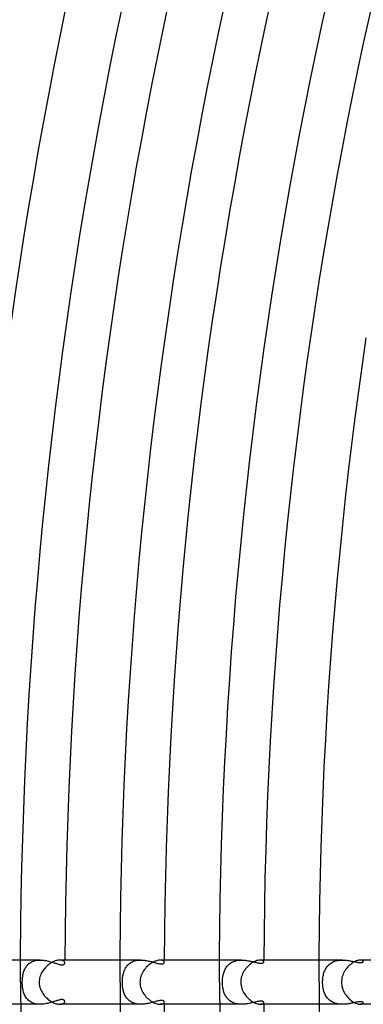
# Model space of a CAD drawing. Header units: millimetres. Extents: x -535 to 535, y -535 to 535.
# Tile 17 of 106: x -426 to -395, y -2 to 87. Entities that reach past the tile are written whole.
import ezdxf

# ---------------------------------------------------------------- set-up
doc = ezdxf.new("R2010")
doc.units = ezdxf.units.MM
doc.layers.add('HIDDEN', color=7, linetype='Continuous')
doc.layers.add('THICK', color=7, linetype='Continuous')

msp = doc.modelspace()

# ---------------------------------------------------------------- linework, layer by layer
at = {"layer": 'HIDDEN'}
for p, q in [((-424.22, 2), (-425.996, 2)), ((-425.167, 1.729), (-425.09, 1.78)), ((-425.09, 1.78), (-425.008, 1.826)), ((-425.008, 1.826), (-424.921, 1.867)), ((-424.921, 1.867), (-424.83, 1.903)), ((-424.83, 1.903), (-424.735, 1.933)), ((-424.735, 1.933), (-424.637, 1.957)), ((-424.637, 1.957), (-424.536, 1.976)), ((-424.536, 1.976), (-424.432, 1.99)), ((-424.432, 1.99), (-424.326, 1.997)), ((-424.326, 1.997), (-424.22, 2)), ((-424.22, 2), (-424.112, 1.998)), ((-424.112, 1.998), (-424.005, 1.99)), ((-424.005, 1.99), (-423.897, 1.979)), ((-423.897, 1.979), (-423.791, 1.964)), ((-423.791, 1.964), (-423.686, 1.946)), ((-423.686, 1.946), (-423.581, 1.925)), ((-423.581, 1.925), (-423.478, 1.901)), ((-423.478, 1.901), (-423.377, 1.875)), ((-423.377, 1.875), (-423.278, 1.847)), ((-423.278, 1.847), (-423.181, 1.819)), ((-423.181, 1.819), (-423.086, 1.789)), ((-423.086, 1.789), (-422.993, 1.76)), ((-422.358, 1.997), (-422.433, 2)), ((-422.289, 1.987), (-422.358, 1.997)), ((-422.228, 1.972), (-422.289, 1.987)), ((-422.173, 1.953), (-422.228, 1.972)), ((-422.126, 1.929), (-422.173, 1.953)), ((-422.086, 1.902), (-422.126, 1.929)), ((-422.054, 1.872), (-422.086, 1.902)), ((-422.029, 1.84), (-422.054, 1.872)), ((-422.011, 1.807), (-422.029, 1.84)), ((-422, 1.773), (-422.011, 1.807)), ((-415.115, 2), (-416.995, 2)), ((-416.028, 1.767), (-415.951, 1.811)), ((-415.951, 1.811), (-415.87, 1.851)), ((-415.87, 1.851), (-415.785, 1.887)), ((-415.785, 1.887), (-415.697, 1.917)), ((-415.697, 1.917), (-415.606, 1.943)), ((-415.606, 1.943), (-415.511, 1.964)), ((-415.511, 1.964), (-415.415, 1.98)), ((-415.415, 1.98), (-415.316, 1.991)), ((-415.316, 1.991), (-415.216, 1.998)), ((-415.216, 1.998), (-415.115, 2)), ((-415.115, 2), (-415.01, 1.998)), ((-415.01, 1.998), (-414.905, 1.991)), ((-414.905, 1.991), (-414.801, 1.981)), ((-414.801, 1.981), (-414.697, 1.968)), ((-414.697, 1.968), (-414.594, 1.952)), ((-414.594, 1.952), (-414.492, 1.932)), ((-414.492, 1.932), (-414.392, 1.911)), ((-414.392, 1.911), (-414.294, 1.888)), ((-414.294, 1.888), (-414.197, 1.864)), ((-414.197, 1.864), (-414.103, 1.839)), ((-414.103, 1.839), (-414.01, 1.814)), ((-414.01, 1.814), (-413.921, 1.788)), ((-413.921, 1.788), (-413.834, 1.764)), ((-413.29, 1.996), (-413.369, 2)), ((-413.221, 1.985), (-413.29, 1.996)), ((-413.161, 1.967), (-413.221, 1.985)), ((-413.111, 1.945), (-413.161, 1.967)), ((-413.069, 1.918), (-413.111, 1.945)), ((-413.037, 1.889), (-413.069, 1.918)), ((-413.014, 1.857), (-413.037, 1.889)), ((-413.001, 1.824), (-413.014, 1.857)), ((-412.996, 1.791), (-413.001, 1.824)), ((-413, 1.763), (-412.996, 1.791)), ((-406.006, 2), (-407.995, 2)), ((-406.978, 1.746), (-406.895, 1.795)), ((-406.895, 1.795), (-406.809, 1.839)), ((-406.809, 1.839), (-406.718, 1.878)), ((-406.718, 1.878), (-406.623, 1.911)), ((-406.623, 1.911), (-406.525, 1.939)), ((-406.525, 1.939), (-406.425, 1.962)), ((-406.425, 1.962), (-406.322, 1.979)), ((-406.322, 1.979), (-406.217, 1.991)), ((-406.217, 1.991), (-406.112, 1.998)), ((-406.112, 1.998), (-406.005, 2)), ((-406.005, 2), (-405.9, 1.998)), ((-405.9, 1.998), (-405.796, 1.992)), ((-405.796, 1.992), (-405.692, 1.983)), ((-405.692, 1.983), (-405.589, 1.97)), ((-405.589, 1.97), (-405.488, 1.955)), ((-405.488, 1.955), (-405.388, 1.938)), ((-405.388, 1.938), (-405.291, 1.919)), ((-405.291, 1.919), (-405.195, 1.898)), ((-405.195, 1.898), (-405.101, 1.877)), ((-405.101, 1.877), (-405.009, 1.855)), ((-405.009, 1.855), (-404.92, 1.834)), ((-404.92, 1.834), (-404.834, 1.812)), ((-404.834, 1.812), (-404.751, 1.792)), ((-404.751, 1.792), (-404.671, 1.773)), ((-404.235, 1.996), (-404.308, 2)), ((-404.172, 1.985), (-404.235, 1.996)), ((-404.118, 1.969), (-404.172, 1.985)), ((-404.074, 1.947), (-404.118, 1.969)), ((-404.04, 1.922), (-404.074, 1.947)), ((-404.015, 1.895), (-404.04, 1.922)), ((-404.021, 1.774), (-404.007, 1.794)), ((-404.001, 1.866), (-404.015, 1.895)), ((-404.007, 1.794), (-403.999, 1.814)), ((-403.996, 1.836), (-404.001, 1.866)), ((-403.999, 1.814), (-403.996, 1.836)), ((-396.894, 2), (-398.995, 2)), ((-397.852, 1.77), (-397.769, 1.815)), ((-397.769, 1.815), (-397.681, 1.856)), ((-397.681, 1.856), (-397.59, 1.891)), ((-397.59, 1.891), (-397.497, 1.921)), ((-397.497, 1.921), (-397.4, 1.946)), ((-397.4, 1.946), (-397.301, 1.966)), ((-397.301, 1.966), (-397.201, 1.981)), ((-397.201, 1.981), (-397.099, 1.992)), ((-397.099, 1.992), (-396.996, 1.998)), ((-396.996, 1.998), (-396.894, 2)), ((-396.894, 2), (-396.791, 1.998)), ((-396.791, 1.998), (-396.69, 1.993)), ((-396.69, 1.993), (-396.59, 1.985)), ((-396.59, 1.985), (-396.491, 1.974)), ((-396.491, 1.974), (-396.393, 1.961)), ((-396.393, 1.961), (-396.297, 1.946)), ((-396.297, 1.946), (-396.203, 1.929)), ((-396.203, 1.929), (-396.111, 1.912)), ((-396.111, 1.912), (-396.02, 1.894)), ((-396.02, 1.894), (-395.932, 1.875)), ((-395.932, 1.875), (-395.846, 1.857)), ((-395.846, 1.857), (-395.763, 1.839)), ((-395.763, 1.839), (-395.682, 1.822)), ((-395.682, 1.822), (-395.605, 1.807)), ((-395.605, 1.807), (-395.531, 1.793)), ((-395.531, 1.793), (-395.46, 1.781)), ((-395.46, 1.781), (-395.394, 1.773)), ((-395.183, 1.996), (-395.251, 2)), ((-395.126, 1.986), (-395.183, 1.996)), ((-395.134, 1.771), (-395.098, 1.78)), ((-395.079, 1.97), (-395.126, 1.986)), ((-395.098, 1.78), (-395.067, 1.792)), ((-395.043, 1.95), (-395.079, 1.97)), ((-395.067, 1.792), (-395.041, 1.805)), ((-395.016, 1.926), (-395.043, 1.95)), ((-395.041, 1.805), (-395.021, 1.821)), ((-395.021, 1.821), (-395.007, 1.838)), ((-395.001, 1.901), (-395.016, 1.926)), ((-395.007, 1.838), (-394.998, 1.856)), ((-394.996, 1.875), (-395.001, 1.901)), ((-394.998, 1.856), (-394.996, 1.875)), ((-425.747, 0.813), (-425.721, 0.906)), ((-425.721, 0.906), (-425.692, 0.997)), ((-425.692, 0.997), (-425.658, 1.085)), ((-425.658, 1.085), (-425.621, 1.17)), ((-425.621, 1.17), (-425.58, 1.252)), ((-425.58, 1.252), (-425.534, 1.332)), ((-425.534, 1.332), (-425.484, 1.407)), ((-425.484, 1.407), (-425.43, 1.48)), ((-425.43, 1.48), (-425.371, 1.548)), ((-425.371, 1.548), (-425.308, 1.613)), ((-425.308, 1.613), (-425.24, 1.673)), ((-425.24, 1.673), (-425.167, 1.729)), ((-422.993, 1.76), (-422.904, 1.731)), ((-422.904, 1.731), (-422.817, 1.703)), ((-422.817, 1.703), (-422.733, 1.676)), ((-422.733, 1.676), (-422.65, 1.651)), ((-422.65, 1.651), (-422.569, 1.628)), ((-422.569, 1.628), (-422.491, 1.608)), ((-422.491, 1.608), (-422.416, 1.592)), ((-422.416, 1.592), (-422.345, 1.58)), ((-422.345, 1.58), (-422.279, 1.574)), ((-422.279, 1.574), (-422.22, 1.574)), ((-422.22, 1.574), (-422.167, 1.58)), ((-422.167, 1.58), (-422.121, 1.591)), ((-422.121, 1.591), (-422.082, 1.607)), ((-422.082, 1.607), (-422.051, 1.628)), ((-422.051, 1.628), (-422.027, 1.653)), ((-422.027, 1.653), (-422.01, 1.68)), ((-422.01, 1.68), (-422, 1.709)), ((-421.996, 1.74), (-422, 1.773)), ((-422, 1.709), (-421.996, 1.74)), ((-416.671, 0.878), (-416.643, 0.963)), ((-416.643, 0.963), (-416.612, 1.045)), ((-416.612, 1.045), (-416.578, 1.125)), ((-416.578, 1.125), (-416.54, 1.203)), ((-416.54, 1.203), (-416.499, 1.278)), ((-416.499, 1.278), (-416.454, 1.351)), ((-416.454, 1.351), (-416.405, 1.421)), ((-416.405, 1.421), (-416.352, 1.487)), ((-416.352, 1.487), (-416.295, 1.551)), ((-416.295, 1.551), (-416.234, 1.61)), ((-416.234, 1.61), (-416.17, 1.667)), ((-416.17, 1.667), (-416.101, 1.719)), ((-416.101, 1.719), (-416.028, 1.767)), ((-413.834, 1.764), (-413.75, 1.74)), ((-413.75, 1.74), (-413.667, 1.718)), ((-413.667, 1.718), (-413.586, 1.697)), ((-413.586, 1.697), (-413.508, 1.679)), ((-413.508, 1.679), (-413.432, 1.664)), ((-413.432, 1.664), (-413.361, 1.653)), ((-413.361, 1.653), (-413.293, 1.646)), ((-413.293, 1.646), (-413.232, 1.645)), ((-413.232, 1.645), (-413.178, 1.649)), ((-413.178, 1.649), (-413.13, 1.657)), ((-413.13, 1.657), (-413.09, 1.671)), ((-413.09, 1.671), (-413.056, 1.689)), ((-413.056, 1.689), (-413.03, 1.711)), ((-413.03, 1.711), (-413.011, 1.735)), ((-413.011, 1.735), (-413, 1.763)), ((-407.62, 0.843), (-407.59, 0.937)), ((-407.59, 0.937), (-407.555, 1.027)), ((-407.555, 1.027), (-407.517, 1.115)), ((-407.517, 1.115), (-407.475, 1.199)), ((-407.475, 1.199), (-407.429, 1.28)), ((-407.429, 1.28), (-407.378, 1.359)), ((-407.378, 1.359), (-407.322, 1.433)), ((-407.322, 1.433), (-407.263, 1.504)), ((-407.263, 1.504), (-407.198, 1.571)), ((-407.198, 1.571), (-407.129, 1.634)), ((-407.129, 1.634), (-407.055, 1.693)), ((-407.055, 1.693), (-406.978, 1.746)), ((-404.671, 1.773), (-404.594, 1.755)), ((-404.594, 1.755), (-404.521, 1.74)), ((-404.521, 1.74), (-404.452, 1.727)), ((-404.452, 1.727), (-404.387, 1.718)), ((-404.387, 1.718), (-404.327, 1.711)), ((-404.327, 1.711), (-404.271, 1.708)), ((-404.271, 1.708), (-404.219, 1.708)), ((-404.219, 1.708), (-404.173, 1.711)), ((-404.173, 1.711), (-404.132, 1.718)), ((-404.132, 1.718), (-404.096, 1.728)), ((-404.096, 1.728), (-404.066, 1.741)), ((-404.066, 1.741), (-404.041, 1.756)), ((-404.041, 1.756), (-404.021, 1.774)), ((-398.56, 0.831), (-398.53, 0.922)), ((-398.53, 0.922), (-398.496, 1.01)), ((-398.496, 1.01), (-398.458, 1.096)), ((-398.458, 1.096), (-398.416, 1.179)), ((-398.416, 1.179), (-398.37, 1.259)), ((-398.37, 1.259), (-398.32, 1.335)), ((-398.32, 1.335), (-398.266, 1.409)), ((-398.266, 1.409), (-398.208, 1.479)), ((-398.208, 1.479), (-398.145, 1.546)), ((-398.145, 1.546), (-398.078, 1.609)), ((-398.078, 1.609), (-398.007, 1.667)), ((-398.007, 1.667), (-397.932, 1.721)), ((-397.932, 1.721), (-397.852, 1.77)), ((-395.394, 1.773), (-395.332, 1.766)), ((-395.332, 1.766), (-395.276, 1.763)), ((-395.276, 1.763), (-395.224, 1.763)), ((-395.224, 1.763), (-395.176, 1.766)), ((-395.176, 1.766), (-395.134, 1.771)), ((-425.84, 0), (-425.839, 0.104)), ((-425.838, -0.118), (-425.84, 0)), ((-425.839, 0.104), (-425.835, 0.209)), ((-425.835, 0.209), (-425.828, 0.313)), ((-425.828, 0.313), (-425.818, 0.417)), ((-425.818, 0.417), (-425.805, 0.519)), ((-425.805, 0.519), (-425.789, 0.619)), ((-425.789, 0.619), (-425.769, 0.717)), ((-425.769, 0.717), (-425.747, 0.813)), ((-416.79, 0), (-416.788, 0.104)), ((-416.788, -0.109), (-416.79, 0)), ((-416.788, 0.104), (-416.784, 0.208)), ((-416.784, 0.208), (-416.776, 0.312)), ((-416.776, 0.312), (-416.766, 0.413)), ((-416.766, 0.413), (-416.753, 0.512)), ((-416.753, 0.512), (-416.736, 0.608)), ((-416.736, 0.608), (-416.717, 0.701)), ((-416.717, 0.701), (-416.695, 0.791)), ((-416.695, 0.791), (-416.671, 0.878)), ((-407.735, 0), (-407.734, 0.11)), ((-407.734, -0.104), (-407.735, 0)), ((-407.734, 0.11), (-407.728, 0.219)), ((-407.728, 0.219), (-407.719, 0.329)), ((-407.719, 0.329), (-407.707, 0.437)), ((-407.707, 0.437), (-407.691, 0.543)), ((-407.691, 0.543), (-407.671, 0.646)), ((-407.671, 0.646), (-407.647, 0.746)), ((-407.647, 0.746), (-407.62, 0.843)), ((-398.677, 0), (-398.676, 0.109)), ((-398.676, -0.107), (-398.677, 0)), ((-398.676, 0.109), (-398.67, 0.218)), ((-398.67, 0.218), (-398.661, 0.327)), ((-398.661, 0.327), (-398.648, 0.433)), ((-398.648, 0.433), (-398.631, 0.537)), ((-398.631, 0.537), (-398.611, 0.638)), ((-398.611, 0.638), (-398.587, 0.736)), ((-398.587, 0.736), (-398.56, 0.831)), ((-425.833, -0.237), (-425.838, -0.118)), ((-425.824, -0.355), (-425.833, -0.237)), ((-425.811, -0.47), (-425.824, -0.355)), ((-425.795, -0.582), (-425.811, -0.47)), ((-425.775, -0.691), (-425.795, -0.582)), ((-425.751, -0.797), (-425.775, -0.691)), ((-425.723, -0.898), (-425.751, -0.797)), ((-416.783, -0.217), (-416.788, -0.109)), ((-416.775, -0.325), (-416.783, -0.217)), ((-416.764, -0.431), (-416.775, -0.325)), ((-416.749, -0.536), (-416.764, -0.431)), ((-416.73, -0.639), (-416.749, -0.536)), ((-416.708, -0.74), (-416.73, -0.639)), ((-416.683, -0.838), (-416.708, -0.74)), ((-416.654, -0.933), (-416.683, -0.838)), ((-407.729, -0.209), (-407.734, -0.104)), ((-407.721, -0.313), (-407.729, -0.209)), ((-407.709, -0.416), (-407.721, -0.313)), ((-407.695, -0.517), (-407.709, -0.416)), ((-407.677, -0.616), (-407.695, -0.517)), ((-407.656, -0.711), (-407.677, -0.616)), ((-407.632, -0.804), (-407.656, -0.711)), ((-407.604, -0.895), (-407.632, -0.804)), ((-398.67, -0.214), (-398.676, -0.107)), ((-398.661, -0.321), (-398.67, -0.214)), ((-398.648, -0.427), (-398.661, -0.321)), ((-398.632, -0.531), (-398.648, -0.427)), ((-398.612, -0.634), (-398.632, -0.531)), ((-398.588, -0.735), (-398.612, -0.634)), ((-398.559, -0.833), (-398.588, -0.735)), ((-398.527, -0.928), (-398.559, -0.833)), ((-425.692, -0.996), (-425.723, -0.898)), ((-425.656, -1.09), (-425.692, -0.996)), ((-425.616, -1.181), (-425.656, -1.09)), ((-425.571, -1.268), (-425.616, -1.181)), ((-425.522, -1.351), (-425.571, -1.268)), ((-425.468, -1.431), (-425.522, -1.351)), ((-425.408, -1.506), (-425.468, -1.431)), ((-425.344, -1.577), (-425.408, -1.506)), ((-425.275, -1.643), (-425.344, -1.577)), ((-425.2, -1.704), (-425.275, -1.643)), ((-425.121, -1.76), (-425.2, -1.704)), ((-425.036, -1.811), (-425.121, -1.76)), ((-422.963, -1.75), (-423.056, -1.78)), ((-422.872, -1.721), (-422.963, -1.75)), ((-422.786, -1.693), (-422.872, -1.721)), ((-422.702, -1.667), (-422.786, -1.693)), ((-422.622, -1.643), (-422.702, -1.667)), ((-422.545, -1.622), (-422.622, -1.643)), ((-422.472, -1.604), (-422.545, -1.622)), ((-422.404, -1.59), (-422.472, -1.604)), ((-422.34, -1.58), (-422.404, -1.59)), ((-422.282, -1.575), (-422.34, -1.58)), ((-422.228, -1.574), (-422.282, -1.575)), ((-422.18, -1.578), (-422.228, -1.574)), ((-422.137, -1.586), (-422.18, -1.578)), ((-422.102, -1.598), (-422.137, -1.586)), ((-422.072, -1.613), (-422.102, -1.598)), ((-422.048, -1.631), (-422.072, -1.613)), ((-422.028, -1.651), (-422.048, -1.631)), ((-422.014, -1.672), (-422.028, -1.651)), ((-422.004, -1.693), (-422.014, -1.672)), ((-422.011, -1.807), (-422, -1.774)), ((-421.998, -1.716), (-422.004, -1.693)), ((-422, -1.774), (-421.996, -1.74)), ((-421.996, -1.74), (-421.998, -1.716)), ((-416.62, -1.025), (-416.654, -0.933)), ((-416.583, -1.114), (-416.62, -1.025)), ((-416.542, -1.199), (-416.583, -1.114)), ((-416.497, -1.282), (-416.542, -1.199)), ((-416.447, -1.361), (-416.497, -1.282)), ((-416.393, -1.436), (-416.447, -1.361)), ((-416.335, -1.507), (-416.393, -1.436)), ((-416.272, -1.574), (-416.335, -1.507)), ((-416.204, -1.637), (-416.272, -1.574)), ((-416.133, -1.696), (-416.204, -1.637)), ((-416.057, -1.749), (-416.133, -1.696)), ((-415.977, -1.797), (-416.057, -1.749)), ((-413.864, -1.772), (-413.948, -1.796)), ((-413.784, -1.75), (-413.864, -1.772)), ((-413.706, -1.728), (-413.784, -1.75)), ((-413.631, -1.708), (-413.706, -1.728)), ((-413.556, -1.69), (-413.631, -1.708)), ((-413.483, -1.674), (-413.556, -1.69)), ((-413.413, -1.66), (-413.483, -1.674)), ((-413.345, -1.651), (-413.413, -1.66)), ((-413.28, -1.645), (-413.345, -1.651)), ((-413.22, -1.645), (-413.28, -1.645)), ((-413.168, -1.65), (-413.22, -1.645)), ((-413.122, -1.66), (-413.168, -1.65)), ((-413.084, -1.674), (-413.122, -1.66)), ((-413.052, -1.692), (-413.084, -1.674)), ((-413.028, -1.713), (-413.052, -1.692)), ((-413.01, -1.737), (-413.028, -1.713)), ((-413, -1.764), (-413.01, -1.737)), ((-412.996, -1.791), (-413, -1.764)), ((-407.573, -0.982), (-407.604, -0.895)), ((-407.539, -1.066), (-407.573, -0.982)), ((-407.502, -1.147), (-407.539, -1.066)), ((-407.461, -1.226), (-407.502, -1.147)), ((-407.416, -1.301), (-407.461, -1.226)), ((-407.367, -1.374), (-407.416, -1.301)), ((-407.314, -1.443), (-407.367, -1.374)), ((-407.258, -1.51), (-407.314, -1.443)), ((-407.197, -1.572), (-407.258, -1.51)), ((-407.132, -1.631), (-407.197, -1.572)), ((-407.064, -1.686), (-407.132, -1.631)), ((-406.992, -1.737), (-407.064, -1.686)), ((-406.916, -1.784), (-406.992, -1.737)), ((-404.682, -1.775), (-404.756, -1.793)), ((-404.611, -1.759), (-404.682, -1.775)), ((-404.544, -1.745), (-404.611, -1.759)), ((-404.48, -1.732), (-404.544, -1.745)), ((-404.418, -1.722), (-404.48, -1.732)), ((-404.361, -1.714), (-404.418, -1.722)), ((-404.307, -1.71), (-404.361, -1.714)), ((-404.258, -1.707), (-404.307, -1.71)), ((-404.212, -1.708), (-404.258, -1.707)), ((-404.171, -1.712), (-404.212, -1.708)), ((-404.134, -1.718), (-404.171, -1.712)), ((-404.101, -1.726), (-404.134, -1.718)), ((-404.072, -1.738), (-404.101, -1.726)), ((-404.049, -1.751), (-404.072, -1.738)), ((-404.029, -1.766), (-404.049, -1.751)), ((-404.015, -1.782), (-404.029, -1.766)), ((-398.491, -1.021), (-398.527, -0.928)), ((-398.45, -1.111), (-398.491, -1.021)), ((-398.406, -1.198), (-398.45, -1.111)), ((-398.356, -1.281), (-398.406, -1.198)), ((-398.303, -1.361), (-398.356, -1.281)), ((-398.244, -1.437), (-398.303, -1.361)), ((-398.181, -1.509), (-398.244, -1.437)), ((-398.113, -1.577), (-398.181, -1.509)), ((-398.04, -1.64), (-398.113, -1.577)), ((-397.963, -1.699), (-398.04, -1.64)), ((-397.882, -1.752), (-397.963, -1.699)), ((-397.797, -1.801), (-397.882, -1.752)), ((-395.398, -1.773), (-395.462, -1.782)), ((-395.338, -1.767), (-395.398, -1.773)), ((-395.283, -1.763), (-395.338, -1.767)), ((-395.232, -1.763), (-395.283, -1.763)), ((-395.186, -1.765), (-395.232, -1.763)), ((-395.144, -1.77), (-395.186, -1.765)), ((-395.108, -1.777), (-395.144, -1.77)), ((-395.077, -1.787), (-395.108, -1.777)), ((-424.22, -2), (-425.995, -2)), ((-424.946, -1.856), (-425.036, -1.811)), ((-424.852, -1.895), (-424.946, -1.856)), ((-424.754, -1.928), (-424.852, -1.895)), ((-424.652, -1.954), (-424.754, -1.928)), ((-424.547, -1.975), (-424.652, -1.954)), ((-424.439, -1.989), (-424.547, -1.975)), ((-424.329, -1.997), (-424.439, -1.989)), ((-424.219, -2), (-424.329, -1.997)), ((-424.107, -1.997), (-424.219, -2)), ((-423.996, -1.99), (-424.107, -1.997)), ((-423.886, -1.978), (-423.996, -1.99)), ((-423.776, -1.962), (-423.886, -1.978)), ((-423.668, -1.942), (-423.776, -1.962)), ((-423.56, -1.92), (-423.668, -1.942)), ((-423.455, -1.895), (-423.56, -1.92)), ((-423.352, -1.868), (-423.455, -1.895)), ((-423.251, -1.839), (-423.352, -1.868)), ((-423.152, -1.81), (-423.251, -1.839)), ((-423.056, -1.78), (-423.152, -1.81)), ((-422.433, -2), (-422.358, -1.997)), ((-422.358, -1.997), (-422.29, -1.988)), ((-422.29, -1.988), (-422.229, -1.973)), ((-422.229, -1.973), (-422.175, -1.953)), ((-422.175, -1.953), (-422.127, -1.93)), ((-422.127, -1.93), (-422.087, -1.902)), ((-422.087, -1.902), (-422.055, -1.873)), ((-422.055, -1.873), (-422.029, -1.841)), ((-422.029, -1.841), (-422.011, -1.807)), ((-415.115, -2), (-416.995, -2)), ((-415.892, -1.841), (-415.977, -1.797)), ((-415.803, -1.88), (-415.892, -1.841)), ((-415.711, -1.913), (-415.803, -1.88)), ((-415.616, -1.94), (-415.711, -1.913)), ((-415.519, -1.962), (-415.616, -1.94)), ((-415.419, -1.979), (-415.519, -1.962)), ((-415.318, -1.991), (-415.419, -1.979)), ((-415.215, -1.998), (-415.318, -1.991)), ((-415.113, -2), (-415.215, -1.998)), ((-415.009, -1.998), (-415.113, -2)), ((-414.905, -1.991), (-415.009, -1.998)), ((-414.802, -1.982), (-414.905, -1.991)), ((-414.7, -1.968), (-414.802, -1.982)), ((-414.6, -1.952), (-414.7, -1.968)), ((-414.501, -1.934), (-414.6, -1.952)), ((-414.403, -1.914), (-414.501, -1.934)), ((-414.308, -1.892), (-414.403, -1.914)), ((-414.214, -1.869), (-414.308, -1.892)), ((-414.123, -1.845), (-414.214, -1.869)), ((-414.034, -1.82), (-414.123, -1.845)), ((-413.948, -1.796), (-414.034, -1.82)), ((-413.369, -2), (-413.283, -1.995)), ((-413.283, -1.995), (-413.208, -1.982)), ((-413.208, -1.982), (-413.144, -1.961)), ((-413.144, -1.961), (-413.091, -1.933)), ((-413.091, -1.933), (-413.05, -1.902)), ((-413.05, -1.902), (-413.02, -1.866)), ((-413.02, -1.866), (-413.002, -1.829)), ((-413.002, -1.829), (-412.996, -1.791)), ((-406.006, -2), (-407.995, -2)), ((-406.835, -1.826), (-406.916, -1.784)), ((-406.752, -1.864), (-406.835, -1.826)), ((-406.666, -1.897), (-406.752, -1.864)), ((-406.577, -1.925), (-406.666, -1.897)), ((-406.486, -1.949), (-406.577, -1.925)), ((-406.391, -1.968), (-406.486, -1.949)), ((-406.296, -1.982), (-406.391, -1.968)), ((-406.2, -1.992), (-406.296, -1.982)), ((-406.102, -1.998), (-406.2, -1.992)), ((-406.004, -2), (-406.102, -1.998)), ((-405.907, -1.998), (-406.004, -2)), ((-405.81, -1.993), (-405.907, -1.998)), ((-405.713, -1.985), (-405.81, -1.993)), ((-405.618, -1.974), (-405.713, -1.985)), ((-405.524, -1.961), (-405.618, -1.974)), ((-405.431, -1.945), (-405.524, -1.961)), ((-405.339, -1.928), (-405.431, -1.945)), ((-405.249, -1.91), (-405.339, -1.928)), ((-405.161, -1.891), (-405.249, -1.91)), ((-405.076, -1.871), (-405.161, -1.891)), ((-404.992, -1.851), (-405.076, -1.871)), ((-404.911, -1.831), (-404.992, -1.851)), ((-404.832, -1.812), (-404.911, -1.831)), ((-404.756, -1.793), (-404.832, -1.812)), ((-404.308, -2), (-404.236, -1.996)), ((-404.236, -1.996), (-404.173, -1.986)), ((-404.173, -1.986), (-404.119, -1.969)), ((-404.119, -1.969), (-404.075, -1.948)), ((-404.075, -1.948), (-404.04, -1.923)), ((-404.04, -1.923), (-404.015, -1.895)), ((-404.004, -1.799), (-404.015, -1.782)), ((-404.015, -1.895), (-404.001, -1.866)), ((-403.998, -1.817), (-404.004, -1.799)), ((-404.001, -1.866), (-403.996, -1.836)), ((-403.996, -1.836), (-403.998, -1.817)), ((-396.894, -2), (-398.995, -2)), ((-397.707, -1.844), (-397.797, -1.801)), ((-397.613, -1.883), (-397.707, -1.844)), ((-397.516, -1.915), (-397.613, -1.883)), ((-397.416, -1.942), (-397.516, -1.915)), ((-397.314, -1.964), (-397.416, -1.942)), ((-397.21, -1.98), (-397.314, -1.964)), ((-397.105, -1.991), (-397.21, -1.98)), ((-396.999, -1.998), (-397.105, -1.991)), ((-396.893, -2), (-396.999, -1.998)), ((-396.789, -1.998), (-396.893, -2)), ((-396.686, -1.993), (-396.789, -1.998)), ((-396.585, -1.984), (-396.686, -1.993)), ((-396.485, -1.973), (-396.585, -1.984)), ((-396.386, -1.96), (-396.485, -1.973)), ((-396.289, -1.944), (-396.386, -1.96)), ((-396.194, -1.928), (-396.289, -1.944)), ((-396.101, -1.91), (-396.194, -1.928)), ((-396.011, -1.892), (-396.101, -1.91)), ((-395.923, -1.873), (-396.011, -1.892)), ((-395.838, -1.855), (-395.923, -1.873)), ((-395.756, -1.838), (-395.838, -1.855)), ((-395.678, -1.821), (-395.756, -1.838)), ((-395.602, -1.806), (-395.678, -1.821)), ((-395.53, -1.793), (-395.602, -1.806)), ((-395.462, -1.782), (-395.53, -1.793)), ((-395.251, -2), (-395.184, -1.996)), ((-395.184, -1.996), (-395.127, -1.986)), ((-395.127, -1.986), (-395.08, -1.97)), ((-395.08, -1.97), (-395.043, -1.95)), ((-395.052, -1.799), (-395.077, -1.787)), ((-395.031, -1.812), (-395.052, -1.799)), ((-395.043, -1.95), (-395.016, -1.926)), ((-395.015, -1.827), (-395.031, -1.812)), ((-395.016, -1.926), (-395.001, -1.901)), ((-395.004, -1.842), (-395.015, -1.827)), ((-394.998, -1.858), (-395.004, -1.842)), ((-395.001, -1.901), (-394.996, -1.875)), ((-394.996, -1.875), (-394.998, -1.858))]:
    msp.add_line(p, q, dxfattribs=at)
at = {"layer": 'THICK'}
for p, q in [((-408.063, 85.87), (-407.532, 88.357)), ((-398.736, 86.45), (-398.201, 88.881)), ((-417.397, 85.178), (-416.87, 87.723)), ((-399.256, 84.016), (-398.736, 86.45)), ((-408.579, 83.379), (-408.063, 85.87)), ((-417.909, 82.631), (-417.397, 85.178)), ((-399.761, 81.579), (-399.256, 84.016)), ((-409.08, 80.885), (-408.579, 83.379)), ((-418.406, 80.08), (-417.909, 82.631)), ((-400.251, 79.139), (-399.761, 81.579)), ((-418.886, 77.526), (-418.406, 80.08)), ((-409.566, 78.388), (-409.08, 80.885)), ((-410.037, 75.888), (-409.566, 78.388)), ((-400.727, 76.696), (-400.251, 79.139)), ((-419.351, 74.969), (-418.886, 77.526)), ((-401.187, 74.25), (-400.727, 76.696)), ((-410.492, 73.385), (-410.037, 75.888)), ((-419.801, 72.41), (-419.351, 74.969)), ((-401.632, 71.801), (-401.187, 74.25)), ((-410.932, 70.88), (-410.492, 73.385)), ((-420.235, 69.847), (-419.801, 72.41)), ((-402.063, 69.35), (-401.632, 71.801)), ((-411.357, 68.372), (-410.932, 70.88)), ((-420.653, 67.283), (-420.235, 69.847)), ((-402.478, 66.896), (-402.063, 69.35)), ((-411.766, 65.861), (-411.357, 68.372)), ((-421.056, 64.715), (-420.653, 67.283)), ((-402.879, 64.44), (-402.478, 66.896)), ((-412.16, 63.348), (-411.766, 65.861)), ((-421.443, 62.146), (-421.056, 64.715)), ((-403.265, 61.981), (-402.879, 64.44)), ((-412.539, 60.833), (-412.16, 63.348)), ((-421.814, 59.574), (-421.443, 62.146)), ((-403.635, 59.52), (-403.265, 61.981)), ((-412.902, 58.315), (-412.539, 60.833)), ((-422.169, 56.999), (-421.814, 59.574)), ((-403.991, 57.056), (-403.635, 59.52)), ((-413.25, 55.795), (-412.902, 58.315)), ((-395.079, 55.798), (-394.732, 58.207)), ((-422.509, 54.423), (-422.169, 56.999)), ((-404.331, 54.591), (-403.991, 57.056)), ((-413.583, 53.273), (-413.25, 55.795)), ((-395.412, 53.387), (-395.079, 55.798)), ((-422.833, 51.845), (-422.509, 54.423)), ((-404.657, 52.124), (-404.331, 54.591)), ((-395.731, 50.974), (-395.412, 53.387)), ((-413.9, 50.749), (-413.583, 53.273)), ((-423.142, 49.264), (-422.833, 51.845)), ((-404.967, 49.654), (-404.657, 52.124)), ((-414.202, 48.224), (-413.9, 50.749)), ((-396.034, 48.559), (-395.731, 50.974)), ((-423.434, 46.682), (-423.142, 49.264)), ((-405.263, 47.183), (-404.967, 49.654)), ((-414.489, 45.696), (-414.202, 48.224)), ((-396.323, 46.142), (-396.034, 48.559)), ((-405.543, 44.71), (-405.263, 47.183)), ((-423.711, 44.098), (-423.434, 46.682)), ((-414.76, 43.167), (-414.489, 45.696)), ((-396.597, 43.724), (-396.323, 46.142)), ((-405.808, 42.235), (-405.543, 44.71)), ((-423.973, 41.513), (-423.711, 44.098)), ((-396.856, 41.303), (-396.597, 43.724)), ((-415.015, 40.636), (-414.76, 43.167)), ((-406.058, 39.759), (-405.808, 42.235)), ((-424.218, 38.926), (-423.973, 41.513)), ((-397.101, 38.882), (-396.856, 41.303)), ((-415.255, 38.103), (-415.015, 40.636)), ((-406.293, 37.281), (-406.058, 39.759)), ((-424.447, 36.337), (-424.218, 38.926)), ((-397.331, 36.459), (-397.101, 38.882)), ((-415.48, 35.57), (-415.255, 38.103)), ((-406.513, 34.802), (-406.293, 37.281)), ((-424.661, 33.747), (-424.447, 36.337)), ((-397.546, 34.034), (-397.331, 36.459)), ((-415.689, 33.034), (-415.48, 35.57)), ((-406.718, 32.321), (-406.513, 34.802)), ((-397.746, 31.608), (-397.546, 34.034)), ((-424.859, 31.156), (-424.661, 33.747)), ((-415.883, 30.498), (-415.689, 33.034)), ((-406.907, 29.84), (-406.718, 32.321)), ((-425.041, 28.564), (-424.859, 31.156)), ((-397.931, 29.182), (-397.746, 31.608)), ((-416.062, 27.961), (-415.883, 30.498)), ((-407.082, 27.357), (-406.907, 29.84)), ((-425.208, 25.971), (-425.041, 28.564)), ((-398.102, 26.754), (-397.931, 29.182)), ((-416.224, 25.422), (-416.062, 27.961)), ((-407.241, 24.873), (-407.082, 27.357)), ((-398.258, 24.325), (-398.102, 26.754)), ((-425.358, 23.376), (-425.208, 25.971)), ((-416.372, 22.882), (-416.224, 25.422)), ((-407.385, 22.389), (-407.241, 24.873)), ((-398.399, 21.895), (-398.258, 24.325)), ((-425.493, 20.781), (-425.358, 23.376)), ((-416.504, 20.342), (-416.372, 22.882)), ((-407.514, 19.903), (-407.385, 22.389)), ((-398.525, 19.464), (-398.399, 21.895)), ((-425.612, 18.185), (-425.493, 20.781)), ((-416.62, 17.801), (-416.504, 20.342)), ((-407.628, 17.417), (-407.514, 19.903)), ((-398.636, 17.033), (-398.525, 19.464)), ((-425.715, 15.589), (-425.612, 18.185)), ((-416.721, 15.259), (-416.62, 17.801)), ((-407.727, 14.93), (-407.628, 17.417)), ((-398.733, 14.601), (-398.636, 17.033)), ((-425.802, 12.991), (-425.715, 15.589)), ((-416.806, 12.717), (-416.721, 15.259)), ((-407.81, 12.442), (-407.727, 14.93)), ((-398.814, 12.168), (-398.733, 14.601)), ((-425.873, 10.394), (-425.802, 12.991)), ((-416.876, 10.174), (-416.806, 12.717)), ((-407.879, 9.955), (-407.81, 12.442)), ((-398.881, 9.735), (-398.814, 12.168)), ((-425.929, 7.796), (-425.873, 10.394)), ((-416.93, 7.631), (-416.876, 10.174)), ((-407.932, 7.466), (-407.879, 9.955)), ((-398.933, 7.302), (-398.881, 9.735)), ((-425.968, 5.197), (-425.929, 7.796)), ((-416.969, 5.087), (-416.93, 7.631)), ((-407.97, 4.978), (-407.932, 7.466)), ((-398.97, 4.868), (-398.933, 7.302)), ((-425.992, 2.599), (-425.968, 5.197)), ((-416.992, 2.544), (-416.969, 5.087)), ((-407.992, 2.489), (-407.97, 4.978)), ((-398.993, 2.434), (-398.97, 4.868)), ((-425.996, 2), (-431.5, 2)), ((-426, 0), (-425.992, 2.599)), ((-423.069, 1.829), (-423.169, 1.776)), ((-422.97, 1.875), (-423.069, 1.829)), ((-422.873, 1.914), (-422.97, 1.875)), ((-422.777, 1.945), (-422.873, 1.914)), ((-422.684, 1.97), (-422.777, 1.945)), ((-422.596, 1.987), (-422.684, 1.97)), ((-422.512, 1.997), (-422.596, 1.987)), ((-422.433, 2), (-422.512, 1.997)), ((-416.995, 2), (-422.433, 2)), ((-417, 0), (-416.992, 2.544)), ((-414.021, 1.809), (-414.126, 1.749)), ((-413.918, 1.861), (-414.021, 1.809)), ((-413.816, 1.905), (-413.918, 1.861)), ((-413.717, 1.94), (-413.816, 1.905)), ((-413.622, 1.967), (-413.717, 1.94)), ((-413.531, 1.986), (-413.622, 1.967)), ((-413.447, 1.997), (-413.531, 1.986)), ((-413.369, 2), (-413.447, 1.997)), ((-407.995, 2), (-413.369, 2)), ((-408, 0), (-407.992, 2.489)), ((-404.913, 1.823), (-405.011, 1.767)), ((-404.816, 1.871), (-404.913, 1.823)), ((-404.721, 1.912), (-404.816, 1.871)), ((-404.629, 1.945), (-404.721, 1.912)), ((-404.541, 1.97), (-404.629, 1.945)), ((-404.457, 1.987), (-404.541, 1.97)), ((-404.379, 1.997), (-404.457, 1.987)), ((-404.308, 2), (-404.379, 1.997)), ((-398.995, 2), (-404.308, 2)), ((-399, 0), (-398.993, 2.434)), ((-395.824, 1.828), (-395.919, 1.773)), ((-395.73, 1.875), (-395.824, 1.828)), ((-395.639, 1.915), (-395.73, 1.875)), ((-395.551, 1.947), (-395.639, 1.915)), ((-395.467, 1.971), (-395.551, 1.947)), ((-395.389, 1.987), (-395.467, 1.971)), ((-395.316, 1.997), (-395.389, 1.987)), ((-395.251, 2), (-395.316, 1.997)), ((-389.995, 2), (-395.251, 2)), ((-424.035, 0.94), (-424.097, 0.833)), ((-423.967, 1.044), (-424.035, 0.94)), ((-423.893, 1.145), (-423.967, 1.044)), ((-423.815, 1.241), (-423.893, 1.145)), ((-423.732, 1.333), (-423.815, 1.241)), ((-423.645, 1.42), (-423.732, 1.333)), ((-423.554, 1.502), (-423.645, 1.42)), ((-423.461, 1.579), (-423.554, 1.502)), ((-423.365, 1.651), (-423.461, 1.579)), ((-423.268, 1.716), (-423.365, 1.651)), ((-423.169, 1.776), (-423.268, 1.716)), ((-414.943, 0.91), (-415.007, 0.79)), ((-414.872, 1.025), (-414.943, 0.91)), ((-414.794, 1.136), (-414.872, 1.025)), ((-414.711, 1.241), (-414.794, 1.136)), ((-414.622, 1.342), (-414.711, 1.241)), ((-414.529, 1.436), (-414.622, 1.342)), ((-414.432, 1.525), (-414.529, 1.436)), ((-414.331, 1.607), (-414.432, 1.525)), ((-414.229, 1.682), (-414.331, 1.607)), ((-414.126, 1.749), (-414.229, 1.682)), ((-405.794, 0.981), (-405.858, 0.868)), ((-405.724, 1.089), (-405.794, 0.981)), ((-405.649, 1.192), (-405.724, 1.089)), ((-405.568, 1.292), (-405.649, 1.192)), ((-405.482, 1.386), (-405.568, 1.292)), ((-405.393, 1.474), (-405.482, 1.386)), ((-405.3, 1.557), (-405.393, 1.474)), ((-405.205, 1.634), (-405.3, 1.557)), ((-405.109, 1.704), (-405.205, 1.634)), ((-405.011, 1.767), (-405.109, 1.704)), ((-396.689, 0.984), (-396.752, 0.871)), ((-396.62, 1.093), (-396.689, 0.984)), ((-396.546, 1.197), (-396.62, 1.093)), ((-396.466, 1.297), (-396.546, 1.197)), ((-396.382, 1.391), (-396.466, 1.297)), ((-396.294, 1.48), (-396.382, 1.391)), ((-396.203, 1.563), (-396.294, 1.48)), ((-396.11, 1.64), (-396.203, 1.563)), ((-396.015, 1.71), (-396.11, 1.64)), ((-395.919, 1.773), (-396.015, 1.71)), ((-424.312, 0.124), (-424.317, 0)), ((-424.298, 0.248), (-424.312, 0.124)), ((-424.274, 0.369), (-424.298, 0.248)), ((-424.242, 0.49), (-424.274, 0.369)), ((-424.201, 0.607), (-424.242, 0.49)), ((-424.152, 0.722), (-424.201, 0.607)), ((-424.097, 0.833), (-424.152, 0.722)), ((-415.192, 0.137), (-415.198, 0)), ((-415.176, 0.272), (-415.192, 0.137)), ((-415.148, 0.406), (-415.176, 0.272)), ((-415.11, 0.537), (-415.148, 0.406)), ((-415.063, 0.665), (-415.11, 0.537)), ((-415.007, 0.79), (-415.063, 0.665)), ((-406.078, 0.13), (-406.083, 0)), ((-406.064, 0.258), (-406.078, 0.13)), ((-406.04, 0.385), (-406.064, 0.258)), ((-406.007, 0.51), (-406.04, 0.385)), ((-405.965, 0.633), (-406.007, 0.51)), ((-405.915, 0.752), (-405.965, 0.633)), ((-405.858, 0.868), (-405.915, 0.752)), ((-396.967, 0.13), (-396.972, 0)), ((-396.953, 0.258), (-396.967, 0.13)), ((-396.93, 0.386), (-396.953, 0.258)), ((-396.897, 0.512), (-396.93, 0.386)), ((-396.856, 0.635), (-396.897, 0.512)), ((-396.808, 0.755), (-396.856, 0.635)), ((-396.752, 0.871), (-396.808, 0.755)), ((-424.317, 0), (-424.307, -0.175)), ((-424.307, -0.175), (-424.282, -0.334)), ((-424.282, -0.334), (-424.246, -0.475)), ((-424.246, -0.475), (-424.205, -0.596)), ((-424.205, -0.596), (-424.16, -0.705)), ((-424.16, -0.705), (-424.109, -0.811)), ((-424.109, -0.811), (-424.051, -0.913)), ((-415.198, 0), (-415.19, -0.159)), ((-415.19, -0.159), (-415.169, -0.309)), ((-415.169, -0.309), (-415.137, -0.449)), ((-415.137, -0.449), (-415.096, -0.579)), ((-415.096, -0.579), (-415.049, -0.7)), ((-415.049, -0.7), (-414.994, -0.816)), ((-414.994, -0.816), (-414.932, -0.929)), ((-406.083, 0), (-406.076, -0.154)), ((-406.076, -0.154), (-406.057, -0.3)), ((-406.057, -0.3), (-406.026, -0.44)), ((-406.026, -0.44), (-405.987, -0.571)), ((-405.987, -0.571), (-405.94, -0.695)), ((-405.94, -0.695), (-405.886, -0.814)), ((-405.886, -0.814), (-405.824, -0.93)), ((-396.972, 0), (-396.966, -0.14)), ((-396.966, -0.14), (-396.95, -0.275)), ((-396.95, -0.275), (-396.925, -0.405)), ((-396.925, -0.405), (-396.892, -0.528)), ((-396.892, -0.528), (-396.852, -0.647)), ((-396.852, -0.647), (-396.806, -0.759)), ((-396.806, -0.759), (-396.753, -0.869)), ((-396.753, -0.869), (-396.695, -0.975)), ((-424.051, -0.913), (-423.988, -1.013)), ((-423.988, -1.013), (-423.92, -1.109)), ((-423.92, -1.109), (-423.847, -1.202)), ((-423.847, -1.202), (-423.77, -1.291)), ((-423.77, -1.291), (-423.689, -1.376)), ((-423.689, -1.376), (-423.605, -1.457)), ((-423.605, -1.457), (-423.517, -1.534)), ((-423.517, -1.534), (-423.427, -1.605)), ((-423.427, -1.605), (-423.334, -1.672)), ((-423.334, -1.672), (-423.24, -1.734)), ((-423.24, -1.734), (-423.145, -1.789)), ((-414.932, -0.929), (-414.863, -1.038)), ((-414.863, -1.038), (-414.788, -1.144)), ((-414.788, -1.144), (-414.708, -1.245)), ((-414.708, -1.245), (-414.622, -1.342)), ((-414.622, -1.342), (-414.532, -1.433)), ((-414.532, -1.433), (-414.438, -1.519)), ((-414.438, -1.519), (-414.341, -1.6)), ((-414.341, -1.6), (-414.24, -1.674)), ((-414.24, -1.674), (-414.138, -1.742)), ((-414.138, -1.742), (-414.035, -1.802)), ((-405.824, -0.93), (-405.756, -1.042)), ((-405.756, -1.042), (-405.681, -1.149)), ((-405.681, -1.149), (-405.601, -1.252)), ((-405.601, -1.252), (-405.516, -1.35)), ((-405.516, -1.35), (-405.426, -1.442)), ((-405.426, -1.442), (-405.333, -1.529)), ((-405.333, -1.529), (-405.237, -1.609)), ((-405.237, -1.609), (-405.138, -1.683)), ((-405.138, -1.683), (-405.038, -1.75)), ((-405.038, -1.75), (-404.937, -1.81)), ((-396.695, -0.975), (-396.631, -1.078)), ((-396.631, -1.078), (-396.561, -1.176)), ((-396.561, -1.176), (-396.487, -1.271)), ((-396.487, -1.271), (-396.409, -1.362)), ((-396.409, -1.362), (-396.327, -1.447)), ((-396.327, -1.447), (-396.243, -1.528)), ((-396.243, -1.528), (-396.156, -1.603)), ((-396.156, -1.603), (-396.067, -1.672)), ((-396.067, -1.672), (-395.976, -1.736)), ((-395.976, -1.736), (-395.885, -1.793)), ((-425.995, -2), (-431.5, -2)), ((-423.145, -1.789), (-423.049, -1.839)), ((-423.049, -1.839), (-422.954, -1.882)), ((-422.954, -1.882), (-422.86, -1.918)), ((-422.86, -1.918), (-422.768, -1.948)), ((-422.768, -1.948), (-422.678, -1.971)), ((-422.678, -1.971), (-422.592, -1.987)), ((-422.592, -1.987), (-422.51, -1.997)), ((-422.51, -1.997), (-422.433, -2)), ((-416.995, -2), (-422.433, -2)), ((-414.035, -1.802), (-413.932, -1.855)), ((-413.932, -1.855), (-413.829, -1.9)), ((-413.829, -1.9), (-413.729, -1.936)), ((-413.729, -1.936), (-413.631, -1.965)), ((-413.631, -1.965), (-413.538, -1.985)), ((-413.538, -1.985), (-413.451, -1.996)), ((-413.451, -1.996), (-413.369, -2)), ((-407.995, -2), (-413.369, -2)), ((-404.937, -1.81), (-404.837, -1.862)), ((-404.837, -1.862), (-404.739, -1.905)), ((-404.739, -1.905), (-404.643, -1.94)), ((-404.643, -1.94), (-404.551, -1.967)), ((-404.551, -1.967), (-404.464, -1.986)), ((-404.464, -1.986), (-404.383, -1.997)), ((-404.383, -1.997), (-404.308, -2)), ((-398.995, -2), (-404.308, -2)), ((-395.885, -1.793), (-395.795, -1.843)), ((-395.795, -1.843), (-395.707, -1.886)), ((-395.707, -1.886), (-395.62, -1.922)), ((-395.62, -1.922), (-395.537, -1.951)), ((-395.537, -1.951), (-395.457, -1.973)), ((-395.457, -1.973), (-395.383, -1.988)), ((-395.383, -1.988), (-395.314, -1.997)), ((-395.314, -1.997), (-395.251, -2)), ((-389.995, -2), (-395.251, -2))]:
    msp.add_line(p, q, dxfattribs=at)
for radius, start, end in [(490, 135.23357, 179.76642), (486, 135.2358, 179.76419), (480, 135.0587, 179.94129), (476, 135.24073, 179.75926), (467, 135.24537, 179.75462), (458, 135.25018, 179.74981), (449, 135.25522, 179.74477), (440, 135.26044, 179.73955), (431, 135.26588, 179.73411), (422, 135.27155, 179.72844), (413, 135.27746, 179.72254), (404, 135.28364, 179.71635), (471, 179.99998, 0), (462, 179.99998, 0), (453, 179.99998, 0), (444, 179.99998, 0), (435, 179.99998, 0), (426, 179.99998, 0), (417, 179.99998, 0), (408, 179.99998, 0), (399, 179.99998, 0), (480, 180.05871, 224.9413), (490, 180.23358, 224.76643), (476, 180.24074, 224.75927), (467, 180.24538, 224.75463), (458, 180.25019, 224.74982), (440, 180.26045, 224.73956), (413, 180.27746, 224.72254), (404, 180.28365, 224.71636)]:
    msp.add_arc((0, 0), radius, start, end, dxfattribs=at)

doc.saveas('drawing.dxf')
